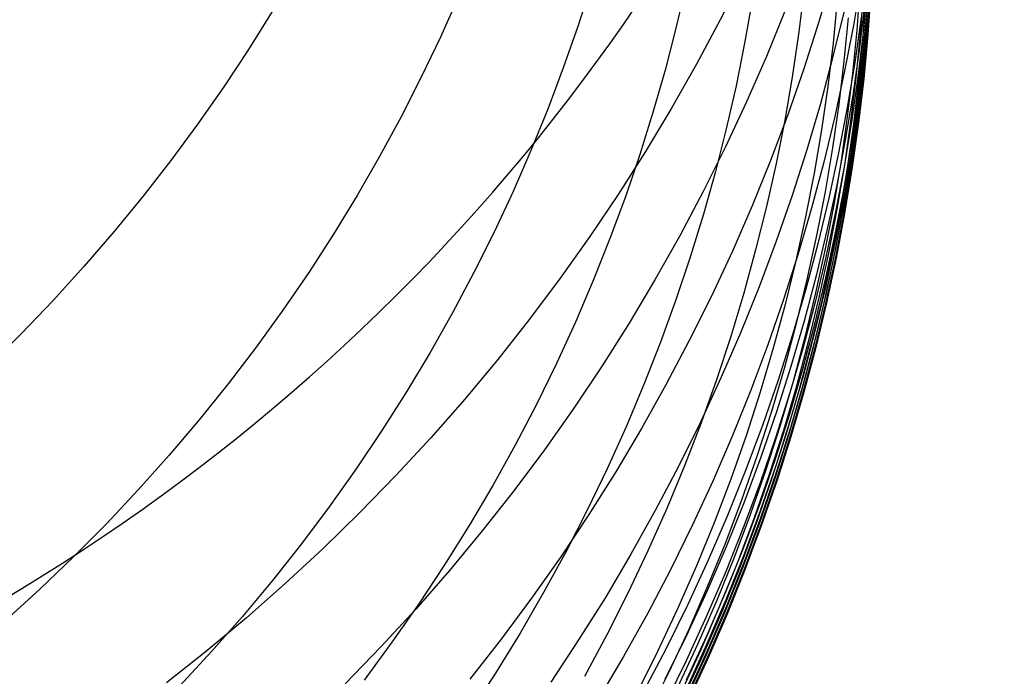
# Model space of a CAD drawing. Extents: x -1634 to -184, y -278 to 263.
# Tile 125 of 242: x -1130.97 to -1122.85, y 75.28 to 80.69. Entities that reach past the tile are written whole.
import ezdxf

# ---------------------------------------------------------------- set-up
doc = ezdxf.new("R2010")
doc.units = 0
doc.layers.add('PREDEFINITO', color=7, linetype='CONTINUOUS')

msp = doc.modelspace()

# ---------------------------------------------------------------- linework, layer by layer
at = {"layer": 'PREDEFINITO'}
for p, q in [((-1125.0109, 81.0579, 554.992), (-1125.1957, 80.6893, 554.9304)), ((-1124.2707, 81.0443, 567.2496), (-1124.3829, 80.6649, 567.2066)), ((-1124.0332, 81.0185, 579.3046), (-1124.0958, 80.6442, 579.2829)), ((-1123.9569, 80.9968, 597.1583), (-1123.9826, 80.6365, 597.1688)), ((-1126.2597, 80.977, 631.4206), (-1126.3696, 80.6347, 631.517)), ((-1125.478, 80.9698, 626.1781), (-1125.5593, 80.6223, 626.2636)), ((-1124.5038, 80.9236, 616.1155), (-1124.548, 80.5714, 616.1762)), ((-1124.042, 80.961, 606.4602), (-1124.0681, 80.6058, 606.4952)), ((-1124.015, 80.9289, 605.2973), (-1124.041, 80.5729, 605.3292)), ((-1123.9928, 80.9073, 604.1334), (-1124.0187, 80.5506, 604.1623)), ((-1123.9803, 80.949, 591.2204), (-1124.0151, 80.5839, 591.2202)), ((-1123.9503, 80.9252, 599.4807), (-1123.9761, 80.566, 599.4974)), ((-1127.3544, 80.8792, 636.7746), (-1127.5028, 80.5471, 636.8787)), ((-1124.9304, 80.8472, 621.1402), (-1124.9929, 80.4965, 621.2137)), ((-1124.2286, 80.8514, 611.2842), (-1124.2636, 80.4972, 611.3322)), ((-1123.9752, 80.8961, 602.9699), (-1124.0011, 80.5387, 602.9957)), ((-1123.9623, 80.8954, 601.8058), (-1123.9881, 80.5374, 601.8286)), ((-1123.9541, 80.9052, 600.6419), (-1123.9799, 80.5466, 600.6616)), ((-1128.8903, 80.7594, 642.3273), (-1129.0858, 80.4464, 642.4337)), ((-1124.6606, 80.7628, 561.1064), (-1124.8139, 80.3871, 561.0541)), ((-1124.175, 80.7542, 573.2743), (-1124.2667, 80.3759, 573.2423)), ((-1124.0044, 80.8084, 588.2489), (-1124.0482, 80.4402, 588.2438)), ((-1123.985, 80.7699, 594.1899), (-1124.0195, 80.406, 594.1955)), ((-1125.1957, 80.6893, 554.9304), (-1125.3907, 80.3239, 554.87)), ((-1124.3829, 80.6649, 567.2066), (-1124.505, 80.286, 567.1644)), ((-1124.1384, 80.7064, 608.891), (-1124.1732, 80.3505, 608.9329)), ((-1124.0316, 80.7102, 585.2704), (-1124.0845, 80.3391, 585.2601)), ((-1123.985, 80.6977, 595.6751), (-1124.0194, 80.3345, 595.6835)), ((-1126.3696, 80.6347, 631.517), (-1126.4889, 80.2931, 631.6129)), ((-1125.5593, 80.6223, 626.2636), (-1125.6497, 80.2744, 626.3492)), ((-1124.0958, 80.6442, 579.2829), (-1124.1678, 80.2687, 579.2619)), ((-1124.0681, 80.6058, 606.4952), (-1124.1026, 80.2483, 606.5309)), ((-1124.0151, 80.5839, 591.2202), (-1124.0585, 80.2168, 591.2208)), ((-1123.9826, 80.6365, 597.1688), (-1124.0169, 80.2739, 597.1801)), ((-1127.5028, 80.5471, 636.8787), (-1127.6606, 80.217, 636.9817)), ((-1124.548, 80.5714, 616.1762), (-1124.6008, 80.2177, 616.2373)), ((-1124.041, 80.5729, 605.3292), (-1124.0755, 80.2147, 605.3619)), ((-1124.0187, 80.5506, 604.1623), (-1124.0531, 80.1917, 604.1919)), ((-1124.0011, 80.5387, 602.9957), (-1124.0354, 80.1791, 603.0223)), ((-1123.9881, 80.5374, 601.8286), (-1124.0224, 80.1771, 601.8521)), ((-1123.9799, 80.5466, 600.6616), (-1124.0141, 80.1857, 600.6821)), ((-1123.9761, 80.566, 599.4974), (-1124.0103, 80.2045, 599.5149)), ((-1129.0858, 80.4464, 642.4337), (-1129.2904, 80.137, 642.5382)), ((-1124.9929, 80.4965, 621.2137), (-1125.0642, 80.1449, 621.2876)), ((-1124.2636, 80.4972, 611.3322), (-1124.3071, 80.1412, 611.3808)), ((-1124.0482, 80.4402, 588.2438), (-1124.1008, 80.0701, 588.2393)), ((-1124.8139, 80.3871, 561.0541), (-1124.9774, 80.0135, 561.0029)), ((-1124.2667, 80.3759, 573.2423), (-1124.3682, 79.9974, 573.2111)), ((-1124.1732, 80.3505, 608.9329), (-1124.2165, 79.9928, 608.9754)), ((-1124.0845, 80.3391, 585.2601), (-1124.1465, 79.9666, 585.2504)), ((-1124.0195, 80.406, 594.1955), (-1124.0627, 80.04, 594.2019)), ((-1126.4889, 80.2931, 631.6129), (-1126.6176, 79.9525, 631.7084)), ((-1125.6497, 80.2744, 626.3492), (-1125.7494, 79.9265, 626.4347)), ((-1125.3907, 80.3239, 554.87), (-1125.5957, 79.9621, 554.8109)), ((-1124.505, 80.286, 567.1644), (-1124.6371, 79.908, 567.123)), ((-1124.1678, 80.2687, 579.2619), (-1124.2492, 79.8923, 579.2416)), ((-1124.0194, 80.3345, 595.6835), (-1124.0624, 79.9692, 595.6927)), ((-1124.0169, 80.2739, 597.1801), (-1124.0597, 79.9093, 597.1923)), ((-1127.6606, 80.217, 636.9817), (-1127.8277, 79.8892, 637.0837)), ((-1124.6008, 80.2177, 616.2373), (-1124.6625, 79.8626, 616.2989)), ((-1124.1026, 80.2483, 606.5309), (-1124.1457, 79.889, 606.5673)), ((-1124.0755, 80.2147, 605.3619), (-1124.1185, 79.8546, 605.3953)), ((-1124.0585, 80.2168, 591.2208), (-1124.1109, 79.8479, 591.2222)), ((-1124.0531, 80.1917, 604.1919), (-1124.0961, 79.8308, 604.2223)), ((-1124.0354, 80.1791, 603.0223), (-1124.0783, 79.8176, 603.0497)), ((-1124.0224, 80.1771, 601.8521), (-1124.0653, 79.8149, 601.8764)), ((-1124.0141, 80.1857, 600.6821), (-1124.057, 79.8229, 600.7034)), ((-1124.0103, 80.2045, 599.5149), (-1124.0532, 79.8411, 599.5331)), ((-1129.2904, 80.137, 642.5382), (-1129.5038, 79.8315, 642.6406)), ((-1125.0642, 80.1449, 621.2876), (-1125.1447, 79.7925, 621.3616)), ((-1124.3071, 80.1412, 611.3808), (-1124.3594, 79.7836, 611.43)), ((-1124.9774, 80.0135, 561.0029), (-1125.151, 79.6423, 560.9527)), ((-1124.1008, 80.0701, 588.2393), (-1124.1625, 79.6987, 588.2355)), ((-1124.0627, 80.04, 594.2019), (-1124.1147, 79.6724, 594.209)), ((-1126.6176, 79.9525, 631.7084), (-1126.7557, 79.6131, 631.8033)), ((-1125.5957, 79.9621, 554.8109), (-1125.8107, 79.6043, 554.7532)), ((-1124.3682, 79.9974, 573.2111), (-1124.4795, 79.619, 573.1806)), ((-1124.2165, 79.9928, 608.9754), (-1124.2685, 79.6334, 609.0186)), ((-1124.1465, 79.9666, 585.2504), (-1124.2178, 79.593, 585.2414)), ((-1124.0624, 79.9692, 595.6927), (-1124.1143, 79.6022, 595.7028)), ((-1127.8277, 79.8892, 637.0837), (-1128.0042, 79.564, 637.1843)), ((-1125.7494, 79.9265, 626.4347), (-1125.8585, 79.5789, 626.52)), ((-1124.6371, 79.908, 567.123), (-1124.7793, 79.5313, 567.0825)), ((-1124.6625, 79.8626, 616.2989), (-1124.7331, 79.5065, 616.361)), ((-1124.2492, 79.8923, 579.2416), (-1124.3402, 79.5155, 579.222)), ((-1124.1457, 79.889, 606.5673), (-1124.1976, 79.528, 606.6043)), ((-1124.1185, 79.8546, 605.3953), (-1124.1703, 79.4929, 605.4293)), ((-1124.0597, 79.9093, 597.1923), (-1124.1115, 79.543, 597.2053)), ((-1129.5038, 79.8315, 642.6406), (-1129.726, 79.5304, 642.7409)), ((-1125.1447, 79.7925, 621.3616), (-1125.2343, 79.4398, 621.4359)), ((-1124.3594, 79.7836, 611.43), (-1124.4205, 79.4247, 611.4797)), ((-1124.1109, 79.8479, 591.2222), (-1124.1723, 79.4776, 591.2243)), ((-1124.0961, 79.8308, 604.2223), (-1124.1478, 79.4683, 604.2534)), ((-1124.0783, 79.8176, 603.0497), (-1124.13, 79.4544, 603.0777)), ((-1124.0653, 79.8149, 601.8764), (-1124.117, 79.4511, 601.9015)), ((-1124.057, 79.8229, 600.7034), (-1124.1087, 79.4583, 600.7254)), ((-1124.0532, 79.8411, 599.5331), (-1124.1048, 79.4759, 599.5522)), ((-1124.1625, 79.6987, 588.2355), (-1124.2335, 79.3261, 588.2325)), ((-1126.7557, 79.6131, 631.8033), (-1126.9033, 79.2754, 631.8974)), ((-1125.151, 79.6423, 560.9527), (-1125.3348, 79.2739, 560.9036)), ((-1124.4795, 79.619, 573.1806), (-1124.6008, 79.2412, 573.1509)), ((-1124.2685, 79.6334, 609.0186), (-1124.3294, 79.2727, 609.0623)), ((-1124.1147, 79.6724, 594.209), (-1124.1757, 79.3034, 594.217)), ((-1129.726, 79.5304, 642.7409), (-1129.9568, 79.2339, 642.839)), ((-1128.0042, 79.564, 637.1843), (-1128.1899, 79.2418, 637.2836)), ((-1125.8107, 79.6043, 554.7532), (-1126.0355, 79.2509, 554.6969)), ((-1125.8585, 79.5789, 626.52), (-1125.9769, 79.2319, 626.6052)), ((-1124.7793, 79.5313, 567.0825), (-1124.9317, 79.1563, 567.0429)), ((-1124.2178, 79.593, 585.2414), (-1124.2985, 79.2184, 585.2332)), ((-1124.1976, 79.528, 606.6043), (-1124.2584, 79.1656, 606.642)), ((-1124.1143, 79.6022, 595.7028), (-1124.1751, 79.2338, 595.7136)), ((-1124.1115, 79.543, 597.2053), (-1124.1721, 79.1753, 597.2192)), ((-1124.7331, 79.5065, 616.361), (-1124.8129, 79.1497, 616.4233)), ((-1124.3402, 79.5155, 579.222), (-1124.4409, 79.1384, 579.2031)), ((-1124.1723, 79.4776, 591.2243), (-1124.2428, 79.1062, 591.2272)), ((-1124.1703, 79.4929, 605.4293), (-1124.2311, 79.1298, 605.4641)), ((-1124.1478, 79.4683, 604.2534), (-1124.2085, 79.1045, 604.2851)), ((-1124.13, 79.4544, 603.0777), (-1124.1907, 79.0898, 603.1065)), ((-1124.117, 79.4511, 601.9015), (-1124.1776, 79.0858, 601.9273)), ((-1124.1087, 79.4583, 600.7254), (-1124.1693, 79.0924, 600.7482)), ((-1124.1048, 79.4759, 599.5522), (-1124.1655, 79.1094, 599.572)), ((-1125.2343, 79.4398, 621.4359), (-1125.3333, 79.0871, 621.5102)), ((-1124.4205, 79.4247, 611.4797), (-1124.4907, 79.0647, 611.53)), ((-1124.2335, 79.3261, 588.2325), (-1124.3138, 78.9527, 588.2303)), ((-1124.1757, 79.3034, 594.217), (-1124.2459, 78.9332, 594.2258)), ((-1129.9568, 79.2339, 642.839), (-1130.196, 78.9423, 642.9347)), ((-1128.1899, 79.2418, 637.2836), (-1128.3848, 78.923, 637.3814)), ((-1126.9033, 79.2754, 631.8974), (-1127.0603, 78.9397, 631.9908)), ((-1126.0355, 79.2509, 554.6969), (-1126.27, 78.9023, 554.6422)), ((-1125.9769, 79.2319, 626.6052), (-1126.1048, 78.886, 626.69)), ((-1125.3348, 79.2739, 560.9036), (-1125.5287, 78.9087, 560.8557)), ((-1124.6008, 79.2412, 573.1509), (-1124.732, 78.8643, 573.122)), ((-1124.3294, 79.2727, 609.0623), (-1124.3994, 78.911, 609.1066)), ((-1124.2985, 79.2184, 585.2332), (-1124.3887, 78.8434, 585.2257)), ((-1124.1751, 79.2338, 595.7136), (-1124.2451, 78.8643, 595.7254)), ((-1124.9317, 79.1563, 567.0429), (-1125.0941, 78.7833, 567.0042)), ((-1124.8129, 79.1497, 616.4233), (-1124.902, 78.7926, 616.486)), ((-1124.4409, 79.1384, 579.2031), (-1124.5514, 78.7616, 579.185)), ((-1124.2584, 79.1656, 606.642), (-1124.3282, 78.8022, 606.6804)), ((-1124.2311, 79.1298, 605.4641), (-1124.3009, 78.7656, 605.4995)), ((-1124.1721, 79.1753, 597.2192), (-1124.242, 78.8065, 597.2339)), ((-1125.3333, 79.0871, 621.5102), (-1125.4416, 78.7346, 621.5846)), ((-1124.4907, 79.0647, 611.53), (-1124.57, 78.7041, 611.5808)), ((-1124.2428, 79.1062, 591.2272), (-1124.3227, 78.7339, 591.2309)), ((-1124.2085, 79.1045, 604.2851), (-1124.2783, 78.7396, 604.3176)), ((-1124.1907, 79.0898, 603.1065), (-1124.2604, 78.7242, 603.136)), ((-1124.1776, 79.0858, 601.9273), (-1124.2474, 78.7195, 601.9539)), ((-1124.1693, 79.0924, 600.7482), (-1124.2391, 78.7255, 600.7718)), ((-1124.1655, 79.1094, 599.572), (-1124.2352, 78.7418, 599.5926)), ((-1130.196, 78.9423, 642.9347), (-1130.4435, 78.6561, 643.0279)), ((-1128.3848, 78.923, 637.3814), (-1128.5888, 78.6079, 637.4776)), ((-1127.0603, 78.9397, 631.9908), (-1127.2267, 78.6063, 632.0833)), ((-1126.27, 78.9023, 554.6422), (-1126.5141, 78.5589, 554.5891)), ((-1126.1048, 78.886, 626.69), (-1126.2422, 78.5413, 626.7745)), ((-1125.5287, 78.9087, 560.8557), (-1125.7325, 78.5472, 560.809)), ((-1124.3994, 78.911, 609.1066), (-1124.4786, 78.5486, 609.1515)), ((-1124.3138, 78.9527, 588.2303), (-1124.4036, 78.5787, 588.2288)), ((-1124.2459, 78.9332, 594.2258), (-1124.3254, 78.5622, 594.2354)), ((-1124.732, 78.8643, 573.122), (-1124.8733, 78.4887, 573.094)), ((-1124.3887, 78.8434, 585.2257), (-1124.4886, 78.4683, 585.219)), ((-1124.3282, 78.8022, 606.6804), (-1124.4073, 78.4381, 606.7193)), ((-1124.2451, 78.8643, 595.7254), (-1124.3244, 78.494, 595.7379)), ((-1124.242, 78.8065, 597.2339), (-1124.321, 78.4369, 597.2494)), ((-1125.4416, 78.7346, 621.5846), (-1125.5594, 78.3828, 621.6589)), ((-1125.0941, 78.7833, 567.0042), (-1125.2667, 78.4127, 566.9665)), ((-1124.902, 78.7926, 616.486), (-1125.0003, 78.4354, 616.5489)), ((-1124.5514, 78.7616, 579.185), (-1124.6717, 78.3853, 579.1676)), ((-1124.3227, 78.7339, 591.2309), (-1124.4121, 78.3612, 591.2354)), ((-1124.3009, 78.7656, 605.4995), (-1124.3799, 78.4007, 605.5355)), ((-1124.2783, 78.7396, 604.3176), (-1124.3573, 78.3739, 604.3507)), ((-1124.2604, 78.7242, 603.136), (-1124.3394, 78.3578, 603.1663)), ((-1124.2474, 78.7195, 601.9539), (-1124.3263, 78.3524, 601.9812)), ((-1124.2391, 78.7255, 600.7718), (-1124.318, 78.3577, 600.7962)), ((-1124.2352, 78.7418, 599.5926), (-1124.3142, 78.3734, 599.6141)), ((-1130.4435, 78.6561, 643.0279), (-1130.6989, 78.3754, 643.1186)), ((-1124.57, 78.7041, 611.5808), (-1124.6586, 78.343, 611.632)), ((-1128.5888, 78.6079, 637.4776), (-1128.8018, 78.2969, 637.572)), ((-1127.2267, 78.6063, 632.0833), (-1127.4026, 78.2756, 632.1747)), ((-1126.5141, 78.5589, 554.5891), (-1126.7674, 78.2211, 554.5376)), ((-1124.4036, 78.5787, 588.2288), (-1124.5029, 78.2047, 588.2281)), ((-1124.3254, 78.5622, 594.2354), (-1124.4144, 78.1908, 594.2458)), ((-1126.2422, 78.5413, 626.7745), (-1126.3891, 78.1983, 626.8585)), ((-1125.7325, 78.5472, 560.809), (-1125.9462, 78.1896, 560.7637)), ((-1124.8733, 78.4887, 573.094), (-1125.0246, 78.1148, 573.0669)), ((-1124.4786, 78.5486, 609.1515), (-1124.5671, 78.1857, 609.1969)), ((-1124.3244, 78.494, 595.7379), (-1124.4131, 78.1233, 595.7513)), ((-1125.2667, 78.4127, 566.9665), (-1125.4493, 78.045, 566.9299)), ((-1125.0003, 78.4354, 616.5489), (-1125.1081, 78.0785, 616.6121)), ((-1124.4886, 78.4683, 585.219), (-1124.5981, 78.0933, 585.2131)), ((-1124.4073, 78.4381, 606.7193), (-1124.4957, 78.0736, 606.7589)), ((-1124.3799, 78.4007, 605.5355), (-1124.4682, 78.0354, 605.5722)), ((-1124.321, 78.4369, 597.2494), (-1124.4095, 78.0669, 597.2658)), ((-1130.6989, 78.3754, 643.1186), (-1130.9622, 78.1006, 643.2065)), ((-1125.5594, 78.3828, 621.6589), (-1125.6867, 78.032, 621.7331)), ((-1124.6717, 78.3853, 579.1676), (-1124.8019, 78.0099, 579.1511)), ((-1124.6586, 78.343, 611.632), (-1124.7566, 77.9819, 611.6836)), ((-1124.4121, 78.3612, 591.2354), (-1124.511, 77.9883, 591.2408)), ((-1124.3573, 78.3739, 604.3507), (-1124.4456, 78.0079, 604.3845)), ((-1124.3394, 78.3578, 603.1663), (-1124.4277, 77.991, 603.1972)), ((-1124.3263, 78.3524, 601.9812), (-1124.4147, 77.9849, 602.0092)), ((-1124.318, 78.3577, 600.7962), (-1124.4064, 77.9895, 600.8213)), ((-1124.3142, 78.3734, 599.6141), (-1124.4026, 78.0046, 599.6363)), ((-1128.8018, 78.2969, 637.572), (-1129.0236, 77.9903, 637.6647)), ((-1127.4026, 78.2756, 632.1747), (-1127.5877, 77.9481, 632.265)), ((-1126.7674, 78.2211, 554.5376), (-1127.03, 77.8891, 554.4878)), ((-1126.3891, 78.1983, 626.8585), (-1126.5455, 77.8574, 626.9419)), ((-1125.9462, 78.1896, 560.7637), (-1126.1697, 77.8365, 560.7196)), ((-1124.5671, 78.1857, 609.1969), (-1124.6649, 77.8228, 609.2428)), ((-1124.5029, 78.2047, 588.2281), (-1124.612, 77.8308, 588.2283)), ((-1124.4144, 78.1908, 594.2458), (-1124.5128, 77.8192, 594.2571)), ((-1130.9622, 78.1006, 643.2065), (-1131.233, 77.832, 643.2917)), ((-1125.1081, 78.0785, 616.6121), (-1125.2254, 77.7223, 616.6754)), ((-1125.0246, 78.1148, 573.0669), (-1125.1859, 77.7429, 573.0407)), ((-1124.5981, 78.0933, 585.2131), (-1124.7174, 77.7189, 585.2081)), ((-1124.4957, 78.0736, 606.7589), (-1124.5935, 77.709, 606.799)), ((-1124.4131, 78.1233, 595.7513), (-1124.5113, 77.7524, 595.7655)), ((-1124.4095, 78.0669, 597.2658), (-1124.5075, 77.6967, 597.2831)), ((-1129.0236, 77.9903, 637.6647), (-1129.254, 77.6884, 637.7554)), ((-1125.6867, 78.032, 621.7331), (-1125.8235, 77.6825, 621.8072)), ((-1125.4493, 78.045, 566.9299), (-1125.6419, 77.6805, 566.8945)), ((-1124.8019, 78.0099, 579.1511), (-1124.9421, 77.6358, 579.1355)), ((-1124.511, 77.9883, 591.2408), (-1124.6196, 77.6157, 591.2469)), ((-1124.4682, 78.0354, 605.5722), (-1124.566, 77.67, 605.6095)), ((-1124.4456, 78.0079, 604.3845), (-1124.5434, 77.6417, 604.419)), ((-1124.4277, 77.991, 603.1972), (-1124.5255, 77.6242, 603.2288)), ((-1124.4147, 77.9849, 602.0092), (-1124.5125, 77.6173, 602.0379)), ((-1124.4064, 77.9895, 600.8213), (-1124.5042, 77.6213, 600.8471)), ((-1124.4026, 78.0046, 599.6363), (-1124.5005, 77.6356, 599.6593)), ((-1127.5877, 77.9481, 632.265), (-1127.7821, 77.6239, 632.3542)), ((-1124.7566, 77.9819, 611.6836), (-1124.8641, 77.6211, 611.7356)), ((-1127.03, 77.8891, 554.4878), (-1127.3014, 77.5635, 554.4398)), ((-1126.5455, 77.8574, 626.9419), (-1126.7114, 77.5188, 627.0246)), ((-1126.1697, 77.8365, 560.7196), (-1126.4028, 77.4882, 560.677)), ((-1124.6649, 77.8228, 609.2428), (-1124.7723, 77.4602, 609.2891)), ((-1124.612, 77.8308, 588.2283), (-1124.7308, 77.4576, 588.2293)), ((-1125.1859, 77.7429, 573.0407), (-1125.3573, 77.3734, 573.0155)), ((-1124.5128, 77.8192, 594.2571), (-1124.6209, 77.4479, 594.2693)), ((-1124.5113, 77.7524, 595.7655), (-1124.6191, 77.3817, 595.7806)), ((-1129.254, 77.6884, 637.7554), (-1129.493, 77.3916, 637.844)), ((-1125.8235, 77.6825, 621.8072), (-1125.9699, 77.3348, 621.8809)), ((-1125.6419, 77.6805, 566.8945), (-1125.8445, 77.3197, 566.8601)), ((-1125.2254, 77.7223, 616.6754), (-1125.3523, 77.367, 616.7387)), ((-1124.7174, 77.7189, 585.2081), (-1124.8466, 77.3455, 585.2038)), ((-1124.5935, 77.709, 606.799), (-1124.7008, 77.3447, 606.8396)), ((-1124.566, 77.67, 605.6095), (-1124.6733, 77.3049, 605.6473)), ((-1124.5075, 77.6967, 597.2831), (-1124.615, 77.3268, 597.3012)), ((-1127.7821, 77.6239, 632.3542), (-1127.9857, 77.3036, 632.442)), ((-1124.9421, 77.6358, 579.1355), (-1125.0923, 77.2633, 579.1207)), ((-1124.8641, 77.6211, 611.7356), (-1124.9811, 77.261, 611.7879)), ((-1124.6196, 77.6157, 591.2469), (-1124.7379, 77.2436, 591.2539)), ((-1124.5434, 77.6417, 604.419), (-1124.6507, 77.2758, 604.454)), ((-1124.5255, 77.6242, 603.2288), (-1124.6328, 77.2576, 603.261)), ((-1124.5125, 77.6173, 602.0379), (-1124.6198, 77.25, 602.0673)), ((-1124.5042, 77.6213, 600.8471), (-1124.6116, 77.2532, 600.8737)), ((-1124.5005, 77.6356, 599.6593), (-1124.6079, 77.267, 599.6831)), ((-1127.3014, 77.5635, 554.4398), (-1127.5815, 77.2445, 554.3936)), ((-1126.7114, 77.5188, 627.0246), (-1126.8867, 77.183, 627.1066)), ((-1126.4028, 77.4882, 560.677), (-1126.6454, 77.1451, 560.6359)), ((-1124.7723, 77.4602, 609.2891), (-1124.8892, 77.0982, 609.3359)), ((-1124.7308, 77.4576, 588.2293), (-1124.8595, 77.0852, 588.2311)), ((-1124.6209, 77.4479, 594.2693), (-1124.7386, 77.0771, 594.2823)), ((-1129.493, 77.3916, 637.844), (-1129.7403, 77.1002, 637.9306)), ((-1125.9699, 77.3348, 621.8809), (-1126.1259, 76.9891, 621.9544)), ((-1125.3573, 77.3734, 573.0155), (-1125.5387, 77.0068, 572.9912)), ((-1125.3523, 77.367, 616.7387), (-1125.4888, 77.0132, 616.8021)), ((-1124.8466, 77.3455, 585.2038), (-1124.9857, 76.9733, 585.2004)), ((-1124.7008, 77.3447, 606.8396), (-1124.8177, 76.981, 606.8807)), ((-1124.6191, 77.3817, 595.7806), (-1124.7366, 77.0117, 595.7966)), ((-1127.9857, 77.3036, 632.442), (-1128.1983, 76.9874, 632.5283)), ((-1125.8445, 77.3197, 566.8601), (-1126.0569, 76.9629, 566.827)), ((-1125.0923, 77.2633, 579.1207), (-1125.2525, 76.893, 579.1069)), ((-1124.9811, 77.261, 611.7879), (-1125.1077, 76.9018, 611.8405)), ((-1124.6733, 77.3049, 605.6473), (-1124.7902, 76.9404, 605.6857)), ((-1124.6507, 77.2758, 604.454), (-1124.7676, 76.9106, 604.4896)), ((-1124.6328, 77.2576, 603.261), (-1124.7498, 76.8916, 603.2939)), ((-1124.615, 77.3268, 597.3012), (-1124.7322, 76.9574, 597.3202)), ((-1124.6116, 77.2532, 600.8737), (-1124.7286, 76.8858, 600.9011)), ((-1124.6079, 77.267, 599.6831), (-1124.725, 76.8989, 599.7076)), ((-1127.5815, 77.2445, 554.3936), (-1127.8701, 76.9324, 554.3493)), ((-1126.8867, 77.183, 627.1066), (-1127.0715, 76.8504, 627.1878)), ((-1124.7379, 77.2436, 591.2539), (-1124.866, 76.8725, 591.2618)), ((-1124.6198, 77.25, 602.0673), (-1124.7368, 76.8833, 602.0974)), ((-1129.7403, 77.1002, 637.9306), (-1129.9957, 76.8145, 638.0149)), ((-1126.6454, 77.1451, 560.6359), (-1126.8973, 76.8075, 560.5962)), ((-1124.8892, 77.0982, 609.3359), (-1125.0158, 76.7372, 609.383)), ((-1125.4888, 77.0132, 616.8021), (-1125.6349, 76.661, 616.8655)), ((-1124.8595, 77.0852, 588.2311), (-1124.998, 76.7142, 588.2338)), ((-1124.7386, 77.0771, 594.2823), (-1124.8661, 76.7073, 594.2961)), ((-1124.7366, 77.0117, 595.7966), (-1124.8638, 76.6426, 595.8134)), ((-1128.1983, 76.9874, 632.5283), (-1128.4199, 76.6757, 632.6132)), ((-1127.8701, 76.9324, 554.3493), (-1128.1667, 76.6277, 554.3069)), ((-1126.1259, 76.9891, 621.9544), (-1126.2914, 76.6458, 622.0274)), ((-1126.0569, 76.9629, 566.827), (-1126.279, 76.6104, 566.7952)), ((-1125.5387, 77.0068, 572.9912), (-1125.73, 76.6434, 572.9681)), ((-1124.9857, 76.9733, 585.2004), (-1125.1347, 76.6028, 585.1979)), ((-1124.8177, 76.981, 606.8807), (-1124.9442, 76.6183, 606.9223)), ((-1124.7902, 76.9404, 605.6857), (-1124.9168, 76.5769, 605.7246)), ((-1124.7322, 76.9574, 597.3202), (-1124.8592, 76.589, 597.3401)), ((-1127.0715, 76.8504, 627.1878), (-1127.2656, 76.5212, 627.268)), ((-1125.2525, 76.893, 579.1069), (-1125.4226, 76.5251, 579.094)), ((-1125.1077, 76.9018, 611.8405), (-1125.244, 76.544, 611.8933)), ((-1124.866, 76.8725, 591.2618), (-1125.0039, 76.5027, 591.2705)), ((-1124.7676, 76.9106, 604.4896), (-1124.8942, 76.5463, 604.5259)), ((-1124.7498, 76.8916, 603.2939), (-1124.8764, 76.5265, 603.3274)), ((-1124.7368, 76.8833, 602.0974), (-1124.8634, 76.5176, 602.1282)), ((-1124.7286, 76.8858, 600.9011), (-1124.8553, 76.5194, 600.9291)), ((-1124.725, 76.8989, 599.7076), (-1124.8517, 76.5318, 599.733)), ((-1129.9957, 76.8145, 638.0149), (-1130.259, 76.5349, 638.0968)), ((-1126.8973, 76.8075, 560.5962), (-1127.1583, 76.4759, 560.5581)), ((-1125.0158, 76.7372, 609.383), (-1125.152, 76.3776, 609.4304)), ((-1124.998, 76.7142, 588.2338), (-1125.1464, 76.3448, 588.2373)), ((-1124.8661, 76.7073, 594.2961), (-1125.0034, 76.3388, 594.3108)), ((-1128.4199, 76.6757, 632.6132), (-1128.6502, 76.3688, 632.6965)), ((-1128.1667, 76.6277, 554.3069), (-1128.4713, 76.3305, 554.2665)), ((-1126.279, 76.6104, 566.7952), (-1126.5106, 76.2628, 566.7646)), ((-1126.2914, 76.6458, 622.0274), (-1126.4665, 76.3054, 622.0999)), ((-1125.73, 76.6434, 572.9681), (-1125.9312, 76.2837, 572.946)), ((-1125.6349, 76.661, 616.8655), (-1125.7906, 76.3109, 616.9287)), ((-1125.1347, 76.6028, 585.1979), (-1125.2936, 76.2344, 585.1963)), ((-1124.9442, 76.6183, 606.9223), (-1125.0805, 76.2569, 606.9644)), ((-1124.8638, 76.6426, 595.8134), (-1125.0008, 76.2748, 595.8311)), ((-1130.259, 76.5349, 638.0968), (-1130.5298, 76.2616, 638.1764)), ((-1127.2656, 76.5212, 627.268), (-1127.4689, 76.1959, 627.3472)), ((-1125.4226, 76.5251, 579.094), (-1125.6027, 76.16, 579.0821)), ((-1125.244, 76.544, 611.8933), (-1125.3899, 76.1879, 611.9463)), ((-1124.9168, 76.5769, 605.7246), (-1125.053, 76.2148, 605.764)), ((-1124.8942, 76.5463, 604.5259), (-1125.0304, 76.1834, 604.5626)), ((-1124.8764, 76.5265, 603.3274), (-1125.0127, 76.1629, 603.3615)), ((-1124.8592, 76.589, 597.3401), (-1124.9958, 76.222, 597.3608)), ((-1124.8517, 76.5318, 599.733), (-1124.9882, 76.166, 599.759)), ((-1127.1583, 76.4759, 560.5581), (-1127.4282, 76.1506, 560.5216)), ((-1125.0039, 76.5027, 591.2705), (-1125.1516, 76.1345, 591.2801)), ((-1124.8634, 76.5176, 602.1282), (-1124.9998, 76.1532, 602.1596)), ((-1124.8553, 76.5194, 600.9291), (-1124.9917, 76.1543, 600.9578)), ((-1128.6502, 76.3688, 632.6965), (-1128.889, 76.0671, 632.778)), ((-1125.152, 76.3776, 609.4304), (-1125.298, 76.0197, 609.4782)), ((-1128.4713, 76.3305, 554.2665), (-1128.7833, 76.0412, 554.228)), ((-1126.4665, 76.3054, 622.0999), (-1126.651, 75.9681, 622.1719)), ((-1125.9312, 76.2837, 572.946), (-1126.1421, 75.928, 572.9251)), ((-1125.7906, 76.3109, 616.9287), (-1125.9559, 75.9633, 616.9918)), ((-1125.1464, 76.3448, 588.2373), (-1125.3046, 75.9775, 588.2418)), ((-1125.0034, 76.3388, 594.3108), (-1125.1505, 75.972, 594.3263)), ((-1130.5298, 76.2616, 638.1764), (-1130.8081, 75.9949, 638.2534)), ((-1127.4689, 76.1959, 627.3472), (-1127.6813, 75.8748, 627.4253)), ((-1126.5106, 76.2628, 566.7646), (-1126.7517, 75.9204, 566.7354)), ((-1125.2936, 76.2344, 585.1963), (-1125.4625, 75.8685, 585.1956)), ((-1125.0805, 76.2569, 606.9644), (-1125.2264, 75.8973, 607.0069)), ((-1125.053, 76.2148, 605.764), (-1125.199, 75.8543, 605.8039)), ((-1125.0008, 76.2748, 595.8311), (-1125.1476, 75.9087, 595.8496)), ((-1124.9958, 76.222, 597.3608), (-1125.1423, 75.8566, 597.3823)), ((-1127.4282, 76.1506, 560.5216), (-1127.7066, 75.8319, 560.4868)), ((-1125.6027, 76.16, 579.0821), (-1125.7926, 75.7982, 579.0711)), ((-1125.3899, 76.1879, 611.9463), (-1125.5455, 75.8339, 611.9994)), ((-1125.1516, 76.1345, 591.2801), (-1125.3093, 75.7685, 591.2905)), ((-1125.0304, 76.1834, 604.5626), (-1125.1765, 75.8222, 604.5999)), ((-1125.0127, 76.1629, 603.3615), (-1125.1588, 75.8009, 603.3961)), ((-1124.9998, 76.1532, 602.1596), (-1125.1459, 75.7905, 602.1917)), ((-1124.9917, 76.1543, 600.9578), (-1125.1379, 75.7909, 600.9873)), ((-1124.9882, 76.166, 599.759), (-1125.1345, 75.8019, 599.7858)), ((-1128.889, 76.0671, 632.778), (-1129.1363, 75.7709, 632.8578)), ((-1128.7833, 76.0412, 554.228), (-1129.1026, 75.7602, 554.1917)), ((-1130.8081, 75.9949, 638.2534), (-1131.0934, 75.735, 638.3279)), ((-1126.651, 75.9681, 622.1719), (-1126.8449, 75.6343, 622.2432)), ((-1125.9559, 75.9633, 616.9918), (-1126.1307, 75.6185, 617.0547)), ((-1125.3046, 75.9775, 588.2418), (-1125.4728, 75.6127, 588.2471)), ((-1125.298, 76.0197, 609.4782), (-1125.4536, 75.6639, 609.5262)), ((-1125.1505, 75.972, 594.3263), (-1125.3075, 75.6073, 594.3427)), ((-1127.6813, 75.8748, 627.4253), (-1127.9027, 75.5583, 627.5022)), ((-1126.7517, 75.9204, 566.7354), (-1127.002, 75.5836, 566.7075)), ((-1126.1421, 75.928, 572.9251), (-1126.3628, 75.5767, 572.9053)), ((-1125.2264, 75.8973, 607.0069), (-1125.3821, 75.5398, 607.0497)), ((-1125.1476, 75.9087, 595.8496), (-1125.3042, 75.5447, 595.869)), ((-1127.7066, 75.8319, 560.4868), (-1127.9935, 75.5201, 560.4537)), ((-1125.7926, 75.7982, 579.0711), (-1125.9924, 75.44, 579.0612)), ((-1125.5455, 75.8339, 611.9994), (-1125.7108, 75.4824, 612.0526)), ((-1125.4625, 75.8685, 585.1956), (-1125.6412, 75.5054, 585.1958)), ((-1125.199, 75.8543, 605.8039), (-1125.3547, 75.496, 605.8442)), ((-1125.1765, 75.8222, 604.5999), (-1125.3322, 75.4631, 604.6376)), ((-1125.1588, 75.8009, 603.3961), (-1125.3146, 75.4411, 603.4313)), ((-1125.1459, 75.7905, 602.1917), (-1125.3018, 75.4299, 602.2243)), ((-1125.1423, 75.8566, 597.3823), (-1125.2986, 75.4933, 597.4046)), ((-1125.1379, 75.7909, 600.9873), (-1125.2939, 75.4296, 601.0173)), ((-1125.1345, 75.8019, 599.7858), (-1125.2905, 75.4399, 599.8133)), ((-1129.1026, 75.7602, 554.1917), (-1129.4288, 75.4875, 554.1573)), ((-1129.1363, 75.7709, 632.8578), (-1129.3917, 75.4806, 632.9357)), ((-1125.3093, 75.7685, 591.2905), (-1125.4767, 75.4049, 591.3018)), ((-1126.8449, 75.6343, 622.2432), (-1127.048, 75.3045, 622.3138)), ((-1125.4536, 75.6639, 609.5262), (-1125.6189, 75.3106, 609.5744)), ((-1127.9027, 75.5583, 627.5022), (-1128.1329, 75.2467, 627.5779)), ((-1127.002, 75.5836, 566.7075), (-1127.2614, 75.2527, 566.6811)), ((-1126.3628, 75.5767, 572.9053), (-1126.5929, 75.2303, 572.8867)), ((-1126.1307, 75.6185, 617.0547), (-1126.3151, 75.2769, 617.1173)), ((-1125.4728, 75.6127, 588.2471), (-1125.6508, 75.2508, 588.2533)), ((-1125.3075, 75.6073, 594.3427), (-1125.4742, 75.2451, 594.36)), ((-1129.4288, 75.4875, 554.1573), (-1129.7615, 75.2235, 554.1251)), ((-1129.3917, 75.4806, 632.9357), (-1129.6551, 75.1964, 633.0116)), ((-1127.9935, 75.5201, 560.4537), (-1128.2884, 75.2157, 560.4222)), ((-1125.7108, 75.4824, 612.0526), (-1125.8857, 75.1338, 612.1059)), ((-1125.6412, 75.5054, 585.1958), (-1125.8297, 75.1455, 585.197)), ((-1125.3821, 75.5398, 607.0497), (-1125.5474, 75.1848, 607.0929)), ((-1125.3547, 75.496, 605.8442), (-1125.5201, 75.1402, 605.8849)), ((-1125.3042, 75.5447, 595.869), (-1125.4706, 75.1831, 595.8892)), ((-1125.2986, 75.4933, 597.4046), (-1125.4646, 75.1325, 597.4278)), ((-1125.9924, 75.44, 579.0612), (-1126.2019, 75.0859, 579.0523)), ((-1125.4767, 75.4049, 591.3018), (-1125.654, 75.0442, 591.314)), ((-1125.3322, 75.4631, 604.6376), (-1125.4977, 75.1065, 604.6759)), ((-1125.3146, 75.4411, 603.4313), (-1125.4801, 75.0837, 603.4671)), ((-1125.3018, 75.4299, 602.2243), (-1125.4674, 75.0718, 602.2576)), ((-1125.2939, 75.4296, 601.0173), (-1125.4596, 75.0708, 601.0481)), ((-1125.2905, 75.4399, 599.8133), (-1125.4564, 75.0804, 599.8416)), ((-1127.048, 75.3045, 622.3138), (-1127.2604, 74.979, 622.3836)), ((-1125.6189, 75.3106, 609.5744), (-1125.7938, 74.9602, 609.6228))]:
    msp.add_line(p, q, dxfattribs=at)
at = {"layer": 'PREDEFINITO', "extrusion": (-0.004203, 0.253612, -0.967297)}
msp.add_circle((1138.1717, 244.7489, -483.4974), 16.9081, dxfattribs=at)
at = {"layer": 'PREDEFINITO', "extrusion": (0.005317, 0.266436, -0.963838)}
msp.add_circle((1141.3617, 211.3431, -513.7435), 16.598, dxfattribs=at)

doc.saveas('drawing.dxf')
